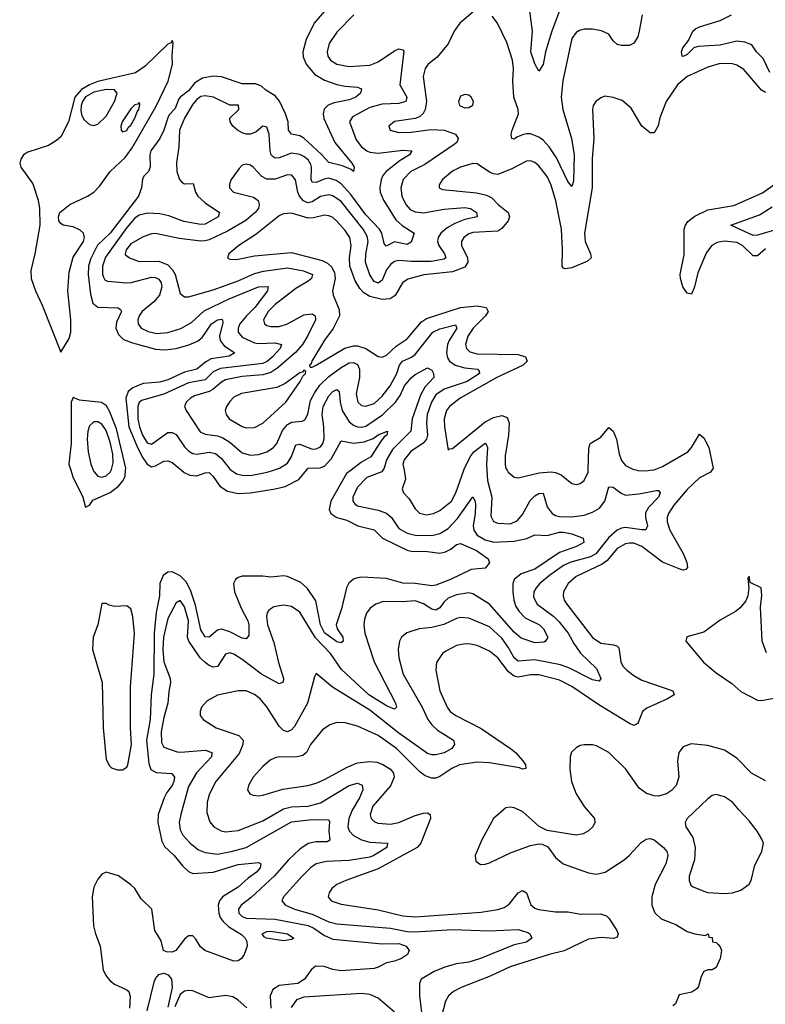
# Model space of a CAD drawing. Header units: inches. Extents: x 1954678 to 2060271, y 904822 to 1016299.
# Tile 192 of 256: x 1972511 to 1976129, y 987408 to 992186. Entities that reach past the tile are written whole.
import ezdxf

# ---------------------------------------------------------------- set-up
doc = ezdxf.new("R2010")
doc.units = ezdxf.units.IN
doc.header["$MEASUREMENT"] = 0
doc.layers.add('B9978', color=7, linetype='Continuous')
doc.layers.add('B9979', color=7, linetype='Continuous')

msp = doc.modelspace()

# ---------------------------------------------------------------- linework, layer by layer
at = {"layer": 'B9978', "color": 5}
for points, elevation in [([(1972758.6, 990000), (1972768.2, 989968.2), (1972816.8, 989870), (1972830, 989820.7), (1972850, 989830.5), (1972865.6, 989854.4), (1972950, 989892.4), (1972990, 989922.5), (1973011.8, 989948.2), (1973022.2, 989970), (1973024.2, 990000)], 420), ([(1974118.7, 990000), (1974096.5, 989983.5), (1974020.1, 989850), (1974013, 989810), (1974021.1, 989790), (1974050, 989771.1), (1974097.3, 989757.3), (1974150.6, 989730.6), (1974230, 989710.6), (1974270.4, 989670.4), (1974390, 989612.1), (1974410, 989607.7), (1974490, 989606.3), (1974550, 989597.4), (1974576.2, 989603.8), (1974602.3, 989617.7), (1974630, 989640.4), (1974650, 989645.1), (1974726.7, 989610), (1974783.8, 989570), (1974790.4, 989550), (1974770, 989524.5), (1974701.2, 989518.8), (1974601.3, 989470), (1974530, 989442.2), (1974510, 989439.6), (1974430.3, 989450.3), (1974370, 989452.7), (1974290, 989474.4), (1974170, 989480.5), (1974150, 989478.7), (1974130, 989470.7), (1974107.8, 989452.2), (1974096.1, 989430), (1974071.8, 989328.2), (1974045.5, 989250), (1974051.8, 989230), (1974078.2, 989190), (1974080.3, 989170), (1974070, 989162.7), (1974050, 989167.3), (1973990, 989211.8), (1973970.3, 989250), (1973947.1, 989367.1), (1973906.9, 989426.9), (1973875.6, 989455.6), (1973810, 989484.9), (1973790, 989487.8), (1973730, 989481.5), (1973690, 989485.9), (1973590, 989486), (1973570, 989480.3), (1973558.2, 989470), (1973548.9, 989450), (1973552.5, 989410), (1973585.3, 989330), (1973617.2, 989270), (1973622.5, 989250), (1973622.7, 989197.3), (1973610, 989181.5), (1973590, 989184.8), (1973530, 989216.4), (1973490, 989228.4), (1973470, 989223.2), (1973430, 989190.6), (1973410, 989191.3), (1973390, 989225.8), (1973364.5, 989344.5), (1973338.8, 989418.8), (1973318.1, 989458.1), (1973290, 989487.9), (1973250, 989506.4), (1973230, 989505), (1973207.3, 989490), (1973190.8, 989450), (1973189.7, 989390), (1973173, 989310), (1973162.4, 989210), (1973161.5, 989010), (1973148.5, 988910), (1973144, 988790), (1973126.7, 988690), (1973136.5, 988576.5), (1973147.2, 988547.2), (1973173.2, 988533.2), (1973248.2, 988528.2), (1973262.4, 988510), (1973259.4, 988490), (1973250, 988470.8), (1973223.9, 988436.1), (1973211, 988410), (1973181.9, 988330), (1973180.4, 988290), (1973199.7, 988199.7), (1973213.6, 988173.6), (1973259.8, 988130), (1973300.1, 988080.1), (1973330, 988052.9), (1973350, 988043.9), (1973450, 988049.1), (1973570, 988086.7), (1973670, 988096.5), (1973680.5, 988090), (1973677.2, 988070), (1973659.7, 988050), (1973618.9, 988021.1), (1973570, 987976.6), (1973495.5, 987930), (1973479.5, 987910), (1973473.1, 987890), (1973476.8, 987850), (1973484, 987830), (1973498.3, 987810), (1973525.1, 987785.1), (1973586.6, 987746.6), (1973604.2, 987730), (1973613.5, 987713.5), (1973614.8, 987690), (1973600.4, 987650), (1973587.5, 987630), (1973570, 987618.7), (1973550, 987617.5), (1973409.1, 987669.1), (1973387.3, 987687.3), (1973364.9, 987724.9), (1973350, 987740.7), (1973330, 987740.5), (1973310, 987724.7), (1973267.8, 987670), (1973250, 987661.6), (1973222.6, 987662.6), (1973209, 987670), (1973196.5, 987716.5), (1973167, 987767), (1973151.4, 987870), (1973100.6, 987920.6), (1973069, 987970), (1973050, 987988.2), (1972990, 988031.6), (1972930, 988049), (1972910, 988039.5), (1972890, 988016.3), (1972870, 987977.7), (1972862.4, 987930), (1972869.2, 987790), (1972878.7, 987750), (1972901.7, 987690), (1972915.6, 987575.6), (1972928.8, 987548.8), (1972950, 987522.4), (1972970, 987506), (1973030, 987479.1), (1973039.8, 987470), (1973047, 987447), (1973044.2, 987390)], 420), ([(1972867.3, 990000), (1972870, 989993.5), (1972890, 989971.2), (1972910, 989966.2), (1972930, 989973.4), (1972949.2, 989990), (1972954.5, 990000)], 440), ([(1974272.9, 990000), (1974268.1, 989991.9), (1974195.5, 989964.5), (1974150, 989917.3), (1974126.6, 989870), (1974127, 989850), (1974136.7, 989836.7), (1974150, 989827.8), (1974250, 989806.9), (1974290, 989791.3), (1974314.4, 989770), (1974350, 989717.5), (1974390, 989695), (1974430, 989685.1), (1974510, 989683.7), (1974550, 989692.5), (1974590, 989717.9), (1974634.8, 989765.2), (1974710, 989870.2), (1974720.6, 989850), (1974722.6, 989830), (1974721.5, 989790), (1974711.5, 989730), (1974713.9, 989710), (1974730, 989684.9), (1974770, 989661.6), (1974811.6, 989651.6), (1974910, 989655.9), (1974972, 989668), (1975010, 989687.1), (1975070, 989684), (1975130, 989699), (1975150, 989699.9), (1975190, 989691.8), (1975244, 989670), (1975248.4, 989650), (1975213.1, 989630), (1975130, 989600.4), (1975010, 989520.5), (1974943.4, 989496.6), (1974910, 989469.8), (1974903.1, 989450), (1974902.9, 989410), (1974907.9, 989370), (1974918.7, 989338.7), (1974933.8, 989313.8), (1974964, 989284), (1975033.2, 989250), (1975051.9, 989230), (1975074, 989190), (1975061.6, 989170), (1975053.7, 989166.3), (1975010, 989163), (1974944.5, 989184.5), (1974910, 989214.5), (1974790, 989350.5), (1974710, 989399.6), (1974690, 989405.6), (1974630, 989394.8), (1974590, 989379.9), (1974570, 989362.1), (1974550, 989331.9), (1974530, 989321.1), (1974510, 989325.6), (1974470, 989352.5), (1974430, 989365.6), (1974370, 989361.3), (1974276.5, 989363.5), (1974238.4, 989350), (1974211.7, 989330), (1974193.7, 989306.3), (1974183.1, 989276.9), (1974180.1, 989250), (1974185.6, 989210), (1974230.1, 989070), (1974333.4, 988870), (1974338.3, 988850), (1974330, 988841.1), (1974290, 988856.8), (1974204.2, 988910), (1974072.9, 989032.9), (1974018.2, 989110), (1973946.3, 989186.3), (1973870.7, 989310.7), (1973830, 989338.5), (1973790, 989344.6), (1973743.5, 989336.5), (1973719.1, 989320.9), (1973711.1, 989308.9), (1973708.1, 989291.9), (1973712.9, 989250), (1973743.9, 989163.9), (1973766.4, 989066.4), (1973790.8, 988990), (1973789, 988971), (1973770, 988962.8), (1973684.1, 989010), (1973590, 989082.2), (1973550, 989107.3), (1973530, 989114.2), (1973510, 989107.3), (1973470, 989048.2), (1973450, 989043.9), (1973430, 989051.8), (1973410, 989066.8), (1973386.5, 989090), (1973332, 989170), (1973325.7, 989190), (1973330.5, 989270), (1973310, 989336.8), (1973290, 989368.6), (1973270, 989357.3), (1973230, 989280.4), (1973208.1, 989190), (1973205.3, 989130), (1973210, 989070.3), (1973240.2, 988990), (1973243.2, 988970), (1973234, 988926), (1973229.5, 988870), (1973210, 988799.5), (1973197.5, 988730), (1973199.4, 988679.4), (1973210, 988655.6), (1973274.4, 988634.4), (1973292.2, 988632.2), (1973410, 988641.6), (1973442.8, 988630), (1973440.6, 988610), (1973368, 988532), (1973330, 988465.7), (1973291.9, 988330), (1973284.7, 988290), (1973290, 988255.5), (1973302.3, 988230), (1973337.8, 988190), (1973378, 988158), (1973410, 988145.8), (1973470, 988137.5), (1973537.4, 988150), (1973608.9, 988170), (1973830, 988293.8), (1973930, 988304.6), (1974010, 988303), (1974013.8, 988293.8), (1974011, 988250), (1974015.7, 988204.3), (1974003, 988197), (1973950, 988196.4), (1973910.6, 988189.4), (1973870, 988161.1), (1973814.4, 988110), (1973747.8, 988032.2), (1973633.1, 987926.9), (1973585.4, 987890), (1973572.6, 987870), (1973574.6, 987850), (1973590, 987835.1), (1973610, 987826.3), (1973750, 987821.6), (1973910, 987790.3), (1973938, 987778), (1973990, 987742.7), (1974030, 987725.3), (1974270, 987701.6), (1974350, 987704.1), (1974386.5, 987690), (1974400.8, 987670), (1974392, 987650), (1974363.6, 987630), (1974330, 987617.4), (1974290, 987609.9), (1974250, 987588.4), (1974230, 987583), (1974071.3, 987571.3), (1974030, 987577.6), (1973988, 987592), (1973946.4, 987593.6), (1973924.8, 987575.2), (1973893.4, 987530), (1973860.5, 987510), (1973770, 987499.3), (1973739.2, 987480.8), (1973725.8, 987450), (1973729.6, 987390)], 440), ([(1973296.1, 990000), (1973309.4, 989989.4), (1973335.5, 989975.5), (1973370, 989972.4), (1973410, 989987.5), (1973430, 989988.6), (1973449.2, 989969.2), (1973482.4, 989922.4), (1973518.6, 989898.6), (1973570, 989886.8), (1973630, 989890.1), (1973750.8, 989909.2), (1973798.3, 989921.7), (1973865.5, 989954.5), (1973901.9, 990000)], 420), ([(1974777.9, 990000), (1974781, 989950), (1974801.5, 989870), (1974796.4, 989776.4), (1974810, 989751.2), (1974830, 989742.5), (1974890, 989739.2), (1974924.8, 989755.2), (1974950, 989785.2), (1974987.4, 989852.6), (1975010, 989875.4), (1975030, 989887.8), (1975050, 989888.8), (1975070, 989822.3), (1975093.8, 989790), (1975110, 989780.5), (1975130, 989776), (1975190, 989774.2), (1975250, 989781.5), (1975290, 989796.4), (1975323.5, 989816.5), (1975349.3, 989850), (1975370, 989918.7), (1975390, 989918.4), (1975429.2, 989889.2), (1975450, 989879.8), (1975514.9, 989885.1), (1975601.2, 989901.2), (1975610, 989901.5), (1975618, 989890), (1975610.7, 989870), (1975561, 989819), (1975547.3, 989792.7), (1975547.5, 989770), (1975556.6, 989730), (1975548.4, 989711.6), (1975529.5, 989710.5), (1975450, 989721.9), (1975430, 989719.1), (1975410, 989709.5), (1975370, 989673.5), (1975306.1, 989593.9), (1975279.8, 989580.2), (1975185.5, 989554.5), (1975150, 989538.1), (1975081.4, 989490), (1975035.1, 989450), (1975016.3, 989430), (1975006.1, 989410), (1975003.9, 989383.9), (1975020.8, 989350), (1975101.9, 989290), (1975126.4, 989266.4), (1975172, 989210), (1975198.8, 989158.8), (1975232.3, 989112.3), (1975310, 989037.4), (1975330.2, 988990), (1975322.8, 988977.2), (1975290, 988983.7), (1975179, 989039), (1975135, 989055), (1975010, 989080.8), (1974930, 989073.2), (1974910, 989089.4), (1974881.6, 989141.6), (1974850, 989185.2), (1974790, 989240.2), (1974690, 989282.6), (1974650, 989284.7), (1974630, 989281.3), (1974568.7, 989251.3), (1974510, 989236.7), (1974448.8, 989231.2), (1974388.7, 989211.3), (1974362.8, 989190), (1974354.2, 989170), (1974347.5, 989130), (1974350.2, 989089.8), (1974370.8, 989010), (1974463.4, 988850), (1974491.8, 988790), (1974510, 988765), (1974538.3, 988738.3), (1974615.3, 988690), (1974620.3, 988670), (1974607.4, 988650), (1974570, 988629.3), (1974530, 988619.1), (1974510, 988619.4), (1974490, 988626.3), (1974350, 988723.6), (1974210, 988835.7), (1974028, 988948), (1973950, 989014), (1973941.7, 988998.3), (1973907.5, 988870), (1973843.3, 988756.7), (1973830, 988739.8), (1973810, 988730.6), (1973790, 988736.5), (1973770, 988758), (1973710, 988852.1), (1973676.8, 988890), (1973650, 988911.7), (1973610, 988929.8), (1973570, 988929.8), (1973471, 988909), (1973419.7, 988880.3), (1973392.2, 988850), (1973385.7, 988830), (1973386.7, 988810), (1973400.5, 988790), (1973464.4, 988750), (1973573.2, 988713.2), (1973595.6, 988690), (1973594.1, 988670), (1973575.1, 988624.9), (1973462.3, 988490), (1973432.3, 988430), (1973421.1, 988390), (1973418.6, 988338.6), (1973433.8, 988293.8), (1973452.9, 988270), (1973488.5, 988250), (1973510, 988244.8), (1973570, 988251.4), (1973690, 988298.2), (1973790, 988357.6), (1973830, 988366.4), (1973910, 988370.5), (1973970, 988386.5), (1974110, 988470.5), (1974150, 988481.4), (1974172.2, 988472.2), (1974175.2, 988450), (1974160.1, 988410), (1974123.5, 988350), (1974107.1, 988310), (1974102.8, 988270), (1974109, 988250), (1974130, 988226.9), (1974170, 988207), (1974210, 988195.9), (1974294.9, 988190), (1974292.3, 988170), (1974228.3, 988130), (1974210, 988123.1), (1974110, 988106.1), (1973999.3, 988100.7), (1973950, 988089.9), (1973922, 988070), (1973880.6, 988030), (1973790.2, 987930), (1973783.2, 987910), (1973800.3, 987890), (1973843.6, 987870), (1973930, 987845.9), (1974010, 987808.1), (1974050, 987798.9), (1974310, 987778.6), (1974390, 987762.6), (1974430, 987759.7), (1974611, 987771), (1974790, 987765), (1974930, 987771.7), (1974976.8, 987756.8), (1974986.7, 987750), (1974996.3, 987730), (1974970.5, 987710), (1974910, 987697.7), (1974746.5, 987630), (1974690, 987613.3), (1974630, 987604.8), (1974578.7, 987590), (1974524.9, 987570), (1974458, 987530), (1974450.4, 987509.6), (1974451, 987449), (1974464.5, 987330)], 460), ([(1973537, 990000), (1973562.6, 989982.6), (1973590, 989975.5), (1973630, 989974.9), (1973711.3, 989990), (1973741.9, 990000)], 440), ([(1975869.1, 990000), (1975863.1, 989990), (1975810, 989963.8), (1975750, 989905.9), (1975684.6, 989830), (1975658.9, 989790), (1975653, 989770), (1975652.8, 989750), (1975665.7, 989710), (1975730, 989596.3), (1975747.4, 989552.6), (1975751.3, 989528.7), (1975742.2, 989517.8), (1975730, 989515.2), (1975710, 989521.1), (1975630, 989554.6), (1975530, 989629.5), (1975490, 989646.5), (1975470, 989646.9), (1975450, 989642.5), (1975410, 989619.6), (1975358.8, 989561.2), (1975336.3, 989543.7), (1975210, 989484.7), (1975172.5, 989450), (1975149.4, 989410), (1975147.8, 989390), (1975152.5, 989370), (1975165.1, 989350), (1975290, 989188.7), (1975330, 989161.5), (1975392.7, 989152.7), (1975407.9, 989147.9), (1975417.5, 989137.5), (1975426.9, 989070), (1975438, 989050), (1975456.6, 989030), (1975490, 989004.2), (1975530, 988982), (1975680.3, 988930), (1975687, 988910), (1975654.6, 988890), (1975553.7, 988846.3), (1975533, 988830), (1975509.4, 988770.6), (1975490, 988761.2), (1975470, 988770.6), (1975321.5, 988861.5), (1975190, 988949.9), (1975130, 988980.9), (1975030, 989007.5), (1974990, 989007.9), (1974930, 988996.7), (1974910, 989001.3), (1974882.3, 989022.3), (1974830, 989089.2), (1974790, 989122.8), (1974730, 989149.2), (1974690, 989157), (1974663.9, 989156.1), (1974630, 989149), (1974577.9, 989122.1), (1974561.7, 989110), (1974533.3, 989066.7), (1974530.2, 989030), (1974549.4, 988930), (1974584.8, 988850), (1974599.7, 988830), (1974627.1, 988810), (1974750, 988747.3), (1974892.3, 988650), (1974916.8, 988630), (1974951.7, 988590), (1974964.7, 988570), (1974967.3, 988552.7), (1974950.8, 988549.2), (1974936.1, 988556.1), (1974790, 988580.1), (1974730, 988582.8), (1974644.4, 988570), (1974607.4, 988552.6), (1974550, 988513.6), (1974530, 988506), (1974510, 988506), (1974477.9, 988517.9), (1974454.5, 988534.5), (1974339, 988650), (1974250, 988712.1), (1974150, 988758.8), (1974090, 988775), (1974050, 988776.2), (1974015.2, 988764.8), (1973980, 988740), (1973921.5, 988670), (1973902.2, 988630), (1973884.7, 988615.3), (1973850, 988607.1), (1973770, 988608.8), (1973750, 988605.3), (1973726.5, 988593.5), (1973690, 988563.1), (1973642.8, 988510), (1973621.1, 988470), (1973616.4, 988450), (1973627.7, 988430), (1973642.8, 988422.8), (1973670, 988419.6), (1973690, 988422.6), (1973788, 988452), (1973909.2, 988470), (1973950, 988482.3), (1973990, 988499.1), (1974100, 988560), (1974150, 988580.1), (1974210, 988587.5), (1974242.9, 988582.9), (1974272.9, 988572.9), (1974310.1, 988550.1), (1974324.3, 988530), (1974327.2, 988510), (1974310, 988468.8), (1974223.6, 988370), (1974210.9, 988330), (1974215.9, 988310), (1974230, 988295.9), (1974248.1, 988288.1), (1974310, 988282.2), (1974350, 988290.6), (1974430, 988324.8), (1974470, 988336.6), (1974490, 988337.1), (1974502.3, 988330), (1974503.5, 988310), (1974457.1, 988190), (1974440.1, 988170), (1974250, 988065.7), (1974093.7, 988010), (1974050.3, 987990), (1974026, 987970), (1974011.7, 987950), (1974007.8, 987930), (1974022, 987910), (1974070, 987894.8), (1974250, 987866.5), (1974370, 987837.7), (1974430, 987833.6), (1974750, 987856), (1974831.4, 987868.6), (1974861.3, 987878.7), (1974885.7, 987894.3), (1974930, 987948.7), (1974950, 987960.9), (1974970, 987948.7), (1974990.9, 987890.9), (1975010, 987875.4), (1975028.2, 987868.2), (1975110, 987857.1), (1975170, 987857.1), (1975233.8, 987846.2), (1975327, 987847), (1975357.4, 987837.4), (1975370, 987827), (1975406.4, 987770), (1975415, 987750), (1975410, 987734.5), (1975391.4, 987728.6), (1975332.9, 987732.9), (1975270, 987724.1), (1975152.8, 987667.2), (1975080.3, 987650), (1974890, 987589.9), (1974794.2, 987545.8), (1974653, 987490), (1974615.2, 987470), (1974591.1, 987450), (1974576.7, 987423.3), (1974557.8, 987350)], 480), ([(1974375.5, 990000), (1974383.1, 989956.9), (1974366, 989910), (1974373.1, 989890), (1974400.5, 989860.5), (1974430, 989812.9), (1974450, 989792.2), (1974483.5, 989783.5), (1974518.7, 989790), (1974550, 989805.1), (1974605.4, 989850), (1974627.5, 989890), (1974665.6, 990000)], 460), ([(1974875.2, 990000), (1974881.3, 989990), (1974910, 989966.9), (1974930, 989962.6), (1975031.8, 989988.2), (1975090, 989992.3), (1975110, 989989.6), (1975137.8, 989977.8), (1975190, 989935.2), (1975210, 989931.4), (1975230, 989934.9), (1975250, 989950.3), (1975268.3, 989990), (1975268.7, 990000)], 480), ([(1975506, 990000), (1975510, 989999), (1975550, 989997.6), (1975569.3, 990000)], 480), ([(1976133.7, 989113.7), (1976114.1, 989170), (1976104.9, 989335.1), (1976111.8, 989391.8), (1976109.2, 989429.2), (1976055.3, 989455.3), (1976050, 989486), (1976043.6, 989476.4), (1976048.7, 989428.7), (1976043.6, 989390), (1976034.1, 989365.9), (1976007.1, 989332.9), (1975984.7, 989315.3), (1975910, 989272.7), (1975830, 989214.5), (1975748.1, 989191.9), (1975743, 989170), (1975829.1, 989069.1), (1975890, 989017.3), (1975965.6, 988965.6), (1976010, 988927.1), (1976090, 988884.8), (1976110, 988882.6), (1976170, 988894)], 520), ([(1976130, 988493.5), (1976061, 988530), (1975990, 988603.4), (1975930, 988641.1), (1975850, 988664.4), (1975768.2, 988671.8), (1975730, 988657.2), (1975708.6, 988630), (1975702.4, 988590), (1975709.5, 988510), (1975695.7, 988470), (1975673.6, 988446.4), (1975649.7, 988430.3), (1975610, 988418.8), (1975590, 988419.9), (1975551.9, 988431.9), (1975516.8, 988456.8), (1975451.1, 988550), (1975370, 988629.8), (1975310, 988662.2), (1975290, 988667.4), (1975250, 988667.9), (1975230, 988664.2), (1975210, 988653.5), (1975188.6, 988631.4), (1975181.2, 988610), (1975180.7, 988550), (1975188.6, 988490), (1975210, 988430.2), (1975250, 988368.3), (1975300.2, 988310), (1975301.2, 988290), (1975291.1, 988270), (1975270.5, 988249.5), (1975244.7, 988235.3), (1975210, 988229.9), (1975070, 988252.5), (1975032, 988272), (1974950, 988344.1), (1974910, 988362), (1974890, 988365.7), (1974870, 988361.3), (1974810.4, 988310), (1974753, 988207), (1974720.3, 988130), (1974723.8, 988103.8), (1974747, 988087), (1974770, 988088), (1974790, 988094.9), (1974895.4, 988144.6), (1974990, 988178.8), (1975030, 988187.6), (1975046.3, 988186.3), (1975072.9, 988172.9), (1975110, 988120.8), (1975148.5, 988090), (1975270, 988046), (1975310, 988040.2), (1975351, 988050), (1975444.1, 988110), (1975470, 988131.6), (1975525.9, 988194.1), (1975549.7, 988210), (1975570, 988213.1), (1975590, 988206.2), (1975634.5, 988170), (1975651, 988150), (1975656.3, 988130), (1975645.5, 988090), (1975594, 987990), (1975578.1, 987930), (1975577.2, 987890), (1975592.2, 987852.2), (1975623, 987823), (1975695, 987795), (1975750, 987761.1), (1975786.8, 987750), (1975837, 987743), (1975852, 987750), (1975854, 987734), (1975870, 987732), (1975871.6, 987711.6), (1975890, 987707.7), (1975899.5, 987699.5), (1975910, 987687.7), (1975916.2, 987670), (1975910.1, 987630), (1975890, 987587.6), (1975870, 987575.1), (1975850, 987575.8), (1975830, 987568.2), (1975816.9, 987543.1), (1975804.7, 987495.3), (1975797, 987483), (1975771.8, 987468.2), (1975710, 987455.1), (1975692, 987410), (1975679.3, 987400.7)], 520), ([(1973130, 987377), (1973163.8, 987516.2), (1973170, 987534), (1973186.1, 987553.9), (1973210, 987559.9), (1973230.9, 987550.9), (1973247.9, 987530), (1973250.7, 987490.7), (1973230, 987394.8)], 420), ([(1973612.2, 987392.2), (1973570, 987429.3), (1973544.7, 987444.7), (1973510, 987452), (1973430, 987440.7), (1973350, 987473.2), (1973330, 987476.1), (1973310, 987471.5), (1973290, 987456.4), (1973263.7, 987396.3)], 440), ([(1974330, 987369.9), (1974250, 987437.6), (1974210, 987456.5), (1974170, 987461.1), (1973914.8, 987445.2), (1973890, 987442.4), (1973854.4, 987430), (1973827.7, 987392.3)], 460)]:
    msp.add_lwpolyline(points, dxfattribs=dict(at, elevation=elevation))
for points, elevation in [([(1972930, 989354), (1972910, 989353.2), (1972889.7, 989250), (1972866.6, 989190), (1972863.3, 989130), (1972911.5, 988970), (1972916.5, 988750), (1972930, 988596), (1972945.8, 988565.8), (1972956.5, 988556.5), (1972985.5, 988545.5), (1973010, 988546.3), (1973030, 988558.7), (1973035.2, 988570), (1973052.5, 988670), (1973047.6, 988750), (1973048.8, 988948.8), (1973068.1, 989208.1), (1973059.7, 989290), (1973050, 989327.1), (1973030, 989341.8), (1972970, 989339.1), (1972944.7, 989344.8)], 420), ([(1975890, 988426), (1975870, 988421.6), (1975850, 988405.1), (1975748.7, 988310), (1975738.9, 988290), (1975742.6, 988270), (1975777.4, 988217.4), (1975787.8, 988167.8), (1975784.8, 988110), (1975759.6, 988030), (1975759.5, 988010), (1975767.4, 987987.4), (1975778, 987978), (1975830, 987957.4), (1975850, 987951.8), (1975930, 987946), (1975970, 987948.7), (1976010, 987963), (1976050, 987991), (1976059.5, 988010), (1976077, 988083), (1976111.1, 988150), (1976119.1, 988190), (1976112.4, 988210), (1976088.9, 988248.9), (1976050, 988299.5), (1976000.9, 988350), (1975970, 988389.3), (1975930, 988415.1)], 540), ([(1973790, 987716.8), (1973708.9, 987728.9), (1973696.6, 987736.6), (1973687.4, 987750), (1973710, 987762), (1973730, 987764.1), (1973790, 987754.1), (1973810.3, 987750), (1973841.3, 987730), (1973830, 987722.7)], 420)]:
    msp.add_lwpolyline(points, close=True, dxfattribs=dict(at, elevation=elevation))
at = {"layer": 'B9979', "color": 5}
for points, elevation in [([(1974008.7, 992250), (1973939.5, 992170), (1973901.3, 992090), (1973885.3, 992030), (1973886.4, 992006.4), (1973900.4, 991970), (1973941.5, 991921.5), (1973990, 991892.3), (1974050, 991871.9), (1974090, 991863.4), (1974150, 991858.5), (1974168.5, 991850), (1974164.2, 991830), (1974141.2, 991810), (1974110, 991797.7), (1974036.9, 991783.1), (1974007.9, 991772.1), (1973988.4, 991751.6), (1973983.1, 991730), (1973987.1, 991707.1), (1974039.8, 991590), (1974121.8, 991490), (1974134, 991470), (1974130.7, 991450), (1974119.6, 991459.6), (1974077.8, 991477.8), (1974010, 991494), (1973973.7, 991533.7), (1973890, 991611.2), (1973870, 991622.8), (1973829.8, 991630), (1973815.8, 991650), (1973812.7, 991690), (1973801, 991730), (1973771.4, 991791.4), (1973750, 991816.6), (1973704.3, 991844.3), (1973684.3, 991864.3), (1973654.6, 991874.6), (1973590, 991875.4), (1973490, 991909.6), (1973448.2, 991911.8), (1973397.4, 991902.6), (1973360.1, 991879.9), (1973330, 991840.5), (1973289.1, 991810.9), (1973281.2, 991798.8), (1973264.9, 991755.1), (1973236, 991724), (1973229.5, 991710.5), (1973210, 991649.7), (1973190.7, 991610), (1973147.3, 991550), (1973142.9, 991530), (1973144, 991470), (1973135.3, 991450), (1973113.6, 991426.4), (1973107.1, 991412.9), (1973102.2, 991370), (1973086.8, 991330), (1972950, 991149.9), (1972888.3, 991091.7), (1972855, 991025), (1972844.6, 990990), (1972842.2, 990950), (1972853.9, 990853.9), (1972865, 990810), (1972890, 990791.9), (1972988.7, 990788.7), (1972999.8, 990779.8), (1973004, 990770), (1972981, 990719), (1972977.6, 990690), (1972990, 990658.4), (1973015, 990635), (1973057.9, 990617.9), (1973170, 990587.8), (1973215, 990585), (1973270, 990590.9), (1973331.6, 990608.4), (1973373.8, 990626.2), (1973396.2, 990643.8), (1973440.7, 990710), (1973470, 990729.4), (1973490, 990733.7), (1973495.5, 990730), (1973496.3, 990716.3), (1973480.8, 990650), (1973482.9, 990630), (1973503.4, 990603.4), (1973555.3, 990570), (1973527.2, 990552.8), (1973439.9, 990540.1), (1973413.2, 990526.8), (1973370.3, 990489.7), (1973310, 990476.1), (1973230, 990438.1), (1973190, 990427.4), (1973110, 990420.4), (1973060.3, 990399.7), (1973037.8, 990382.2), (1973026.3, 990350), (1973040.3, 990210), (1973078.3, 990118.3), (1973105.3, 990065.3), (1973130, 990028.8), (1973150, 990016.8), (1973170, 990020.7), (1973210, 990044.2), (1973230, 990046.3), (1973250, 990037.1), (1973296.1, 990000)], 420), ([(1975130.1, 992230), (1975092.5, 992130), (1975062.7, 992030), (1975050, 991969.3), (1975030, 991936), (1975010, 991972), (1974991.5, 992030), (1974998.3, 992130), (1974977.4, 992290)], 440), ([(1974131.2, 992210), (1974050, 992125.3), (1974012.3, 992070), (1974002.6, 992030), (1974005.7, 992010), (1974018.2, 991990), (1974050.1, 991970.1), (1974110, 991958.8), (1974210, 991965.4), (1974250, 991981.6), (1974330, 992035.6), (1974350, 992044.4), (1974370, 992040.4), (1974374.2, 992034.2), (1974354.8, 991870), (1974388.8, 991810), (1974384.9, 991790), (1974350, 991779.7), (1974270, 991776), (1974210, 991759.5), (1974124.8, 991715.2), (1974111.7, 991690), (1974143.4, 991603.4), (1974170, 991569.5), (1974194.4, 991550), (1974210, 991543.7), (1974250, 991539.3), (1974370, 991553), (1974412.9, 991550), (1974402.3, 991530), (1974357.5, 991502.5), (1974289.6, 991450), (1974273.2, 991430), (1974263.9, 991410), (1974258.3, 991370), (1974260.3, 991350), (1974275.5, 991310), (1974335.6, 991215.6), (1974366.8, 991186.8), (1974424.4, 991150), (1974410, 991106.3), (1974390, 991096.2), (1974330, 991107.6), (1974288.1, 991088.1), (1974279.8, 991099.8), (1974268.2, 991150), (1974255.8, 991170), (1974190, 991238.6), (1974118.2, 991338.2), (1974070.2, 991390.2), (1974045.9, 991405.9), (1974010, 991416.5), (1973987.4, 991412.6), (1973950, 991396.2), (1973930, 991397.8), (1973925.2, 991410), (1973926.7, 991470), (1973923.3, 991483.3), (1973910, 991505.6), (1973890, 991522.4), (1973870, 991532.8), (1973830, 991537.8), (1973770, 991516.3), (1973750, 991514.6), (1973740.7, 991520.7), (1973731.1, 991531.1), (1973726.7, 991550), (1973721.4, 991630), (1973710, 991665.1), (1973690, 991669.7), (1973657.3, 991642.7), (1973630, 991631.2), (1973610, 991631.1), (1973590, 991637.1), (1973568.3, 991650), (1973544.1, 991670), (1973531.7, 991690), (1973531, 991709), (1973574.7, 991750), (1973571.6, 991771.6), (1973530, 991771.2), (1973450.9, 991810.9), (1973410, 991816.6), (1973390, 991813), (1973370, 991798.9), (1973350, 991776), (1973310, 991707.9), (1973286.4, 991650), (1973282.7, 991570), (1973271.4, 991491.4), (1973273.2, 991450), (1973285.8, 991410), (1973298, 991398), (1973310, 991390.2), (1973351.9, 991391.9), (1973364, 991350), (1973375.1, 991330), (1973410, 991297), (1973480.3, 991250), (1973474, 991230), (1973410, 991194.8), (1973390, 991193), (1973306.5, 991206.5), (1973234.5, 991234.5), (1973190, 991244.9), (1973133, 991247), (1973090, 991237.1), (1973070, 991222.7), (1973030, 991177.6), (1972926.3, 991033.7), (1972911.9, 990990), (1972911.9, 990951.9), (1972916.7, 990936.7), (1972924.6, 990924.6), (1972937.2, 990917.2), (1973030, 990909.5), (1973051.3, 990911.3), (1973150, 990937), (1973170, 990935.9), (1973186.5, 990926.5), (1973196.6, 990910), (1973200.1, 990890), (1973188.8, 990850), (1973162.1, 990817.9), (1973104.8, 990770), (1973090.1, 990750), (1973083.6, 990730), (1973085.3, 990710), (1973100.6, 990690), (1973133.4, 990673.4), (1973176.6, 990663.4), (1973230, 990667.7), (1973291.8, 990688.2), (1973343.8, 990716.2), (1973406.5, 990773.5), (1973527.5, 990832.5), (1973670, 990890.1), (1973712.2, 990892.2), (1973716, 990890), (1973713.9, 990870), (1973651.6, 990790), (1973611.3, 990750), (1973579.4, 990710), (1973571.1, 990690), (1973570.7, 990670), (1973590, 990645.5), (1973650, 990618.4), (1973670, 990615.2), (1973750, 990618.1), (1973780.3, 990610), (1973774.6, 990590), (1973736.6, 990550), (1973712.2, 990527.8), (1973690, 990517.8), (1973485.6, 990494.4), (1973450, 990477), (1973410, 990438.1), (1973330, 990423.6), (1973210, 990369.6), (1973102.1, 990337.9), (1973090, 990328.2), (1973083.2, 990310), (1973084.5, 990250), (1973092.3, 990210), (1973106.6, 990170), (1973130, 990133.4), (1973150, 990126.9), (1973230, 990182.8), (1973250, 990183.9), (1973270, 990173.4), (1973310, 990114.4), (1973332, 990092), (1973350, 990082), (1973370, 990078.3), (1973430, 990087.2), (1973461.4, 990081.4), (1973490, 990057.2), (1973530, 990004.8), (1973537, 990000)], 440), ([(1974710, 992222.3), (1974646.7, 992170), (1974618.6, 992130), (1974590.1, 992069.9), (1974536, 992004), (1974493.4, 991970), (1974478.8, 991950), (1974468.8, 991910), (1974484.6, 991790), (1974478.7, 991750), (1974469, 991731), (1974450, 991714.1), (1974430, 991706.8), (1974330, 991692.1), (1974302.4, 991670), (1974308, 991650), (1974350, 991638.5), (1974410, 991641), (1974506.3, 991653.7), (1974569.7, 991649.7), (1974625.5, 991630), (1974637.8, 991610), (1974631, 991590), (1974618.9, 991581.1), (1974475.7, 991484.3), (1974408.7, 991450), (1974370.8, 991410), (1974359.8, 991370), (1974365, 991330), (1974384.4, 991290), (1974406, 991266), (1974430, 991253.3), (1974470, 991249), (1974570, 991266.6), (1974670, 991274.6), (1974698.6, 991270), (1974727.9, 991250), (1974730.8, 991229.2), (1974670, 991217.5), (1974622.6, 991197.4), (1974584.4, 991175.6), (1974554, 991150), (1974541.2, 991130), (1974538.2, 991110), (1974543.8, 991090), (1974572.4, 991050), (1974577.6, 991030), (1974570, 991023.6), (1974506.8, 991013.2), (1974410, 991012.2), (1974350, 991018), (1974330, 991012.6), (1974310, 990998.7), (1974290, 990972.2), (1974270, 990922.3), (1974250, 990908.5), (1974230, 990915.4), (1974210, 990949), (1974188.7, 991010), (1974190.8, 991049.2), (1974201.9, 991110), (1974196.4, 991136.4), (1974177.3, 991170), (1974070, 991304), (1974030, 991332.2), (1974010, 991336.7), (1973970, 991327.9), (1973930, 991302.6), (1973910, 991297.6), (1973901.1, 991301.1), (1973887.5, 991307.5), (1973868.8, 991330), (1973860.6, 991350), (1973849.3, 991409.3), (1973831.9, 991431.9), (1973810, 991433.7), (1973750, 991412.2), (1973710, 991411.9), (1973685.3, 991425.3), (1973643.5, 991470), (1973630, 991479.8), (1973610, 991485.7), (1973590, 991479.7), (1973575.4, 991464.6), (1973537.2, 991410), (1973528.1, 991388.1), (1973528, 991370), (1973547.4, 991350), (1973645.3, 991325.3), (1973668.1, 991308.1), (1973673.4, 991290), (1973668.8, 991270), (1973652.9, 991250), (1973607.7, 991212.3), (1973519.7, 991160.3), (1973430, 991117.8), (1973410, 991112.5), (1973390, 991111.4), (1973285, 991125), (1973170, 991148.1), (1973150, 991147.1), (1973110, 991133), (1973050, 991098.7), (1973027.6, 991070), (1973022, 991050), (1973024.8, 991044.8), (1973043, 991030), (1973090, 991012.6), (1973185.9, 991014.1), (1973230, 990997.4), (1973252.6, 990972.6), (1973265.2, 990950), (1973290, 990857.6), (1973310, 990840.7), (1973330, 990841.7), (1973450, 990876), (1973570, 990919.5), (1973650, 990953.9), (1973693.7, 990966.3), (1973810, 990982.6), (1973887.1, 990967.1), (1973930.9, 990950), (1973925.9, 990930), (1973910, 990916.9), (1973850, 990881.3), (1973750, 990804.5), (1973717.1, 990770), (1973694.4, 990730), (1973699.2, 990710), (1973710, 990702.6), (1973730, 990696.8), (1973770, 990697.4), (1973809.8, 990710), (1973890, 990754.4), (1973930, 990759.4), (1973943.9, 990750), (1973945.3, 990730), (1973907.6, 990650), (1973882.3, 990610), (1973849.4, 990570.6), (1973763.8, 990496.2), (1973730, 990474.1), (1973690, 990462.7), (1973590, 990455.3), (1973510, 990438.8), (1973490, 990427.6), (1973448.4, 990391.6), (1973430, 990381.9), (1973359, 990361), (1973338.8, 990350), (1973317.8, 990330), (1973310.2, 990310), (1973317.8, 990290), (1973385.9, 990185.9), (1973410, 990174.6), (1973470, 990166.2), (1973497, 990157), (1973530, 990135.6), (1973590, 990084.1), (1973630, 990073.6), (1973670, 990076.6), (1973710, 990088.9), (1973742.9, 990110), (1973758.5, 990130), (1973786.6, 990193.4), (1973810, 990222.6), (1973830, 990233.3), (1973881.9, 990238.1), (1973895, 990245), (1973908, 990272), (1973921.9, 990338.1), (1973942.4, 990377.6), (1973967.7, 990412.3), (1974010, 990454.2), (1974070, 990498.9), (1974110, 990521.3), (1974130, 990523.4), (1974150, 990512.6), (1974160.3, 990490), (1974159.1, 990450), (1974143.9, 990370), (1974150.7, 990330.7), (1974170, 990314), (1974190, 990310.8), (1974230, 990323.9), (1974270, 990359.5), (1974308.1, 990410), (1974340.9, 990470), (1974353.1, 990510), (1974367.6, 990530), (1974411.7, 990548.3), (1974430, 990561), (1974515.7, 990670), (1974550, 990685.9), (1974625.3, 990705.3), (1974631.6, 990690), (1974594.5, 990630), (1974586.8, 990610), (1974581.6, 990570), (1974585.8, 990545.8), (1974595.6, 990530), (1974624.1, 990510), (1974670, 990497.1), (1974731.3, 990490), (1974740, 990480), (1974741.3, 990470), (1974681.6, 990430), (1974570, 990394.1), (1974530, 990365.5), (1974508.6, 990330), (1974487.7, 990270), (1974484.6, 990230), (1974489.4, 990170.6), (1974483.8, 990150), (1974468.7, 990131.3), (1974408.6, 990091.4), (1974376.6, 990050), (1974370.1, 990030), (1974375.5, 990000)], 460), ([(1975531.5, 992210), (1975516.9, 992130), (1975510, 992103.7), (1975490, 992071.8), (1975470, 992060.5), (1975430, 992060.3), (1975410, 992066.2), (1975390, 992084.2), (1975370, 992116.4), (1975333, 992133), (1975290, 992140.7), (1975250, 992140.3), (1975226.4, 992133.6), (1975210, 992123.9), (1975190, 992095.6), (1975145.7, 991890), (1975138.4, 991810), (1975145.4, 991750), (1975188.2, 991610), (1975201.5, 991530), (1975197.8, 991402.2), (1975190, 991377.6), (1975170, 991401.7), (1975115.3, 991515.3), (1975079.4, 991570), (1975050, 991601.2), (1975030, 991615.9), (1974990, 991631.7), (1974970, 991632.6), (1974950, 991627.5), (1974923.2, 991616.8), (1974910, 991606), (1974898.4, 991610), (1974896.2, 991630), (1974900.2, 991650), (1974931, 991730), (1974929.9, 991750), (1974908, 991810), (1974904, 991890), (1974907.5, 991950), (1974901.6, 991990), (1974874.9, 992074.9), (1974829.2, 992169.2), (1974802.9, 992202.9)], 460), ([(1976151.1, 991930), (1976118.4, 991998.4), (1976086.3, 992030), (1976063.6, 992063.6), (1976030, 992078), (1975990, 992082.4), (1975910, 992062.9), (1975803.4, 992056.6), (1975782, 992050), (1975750, 992018), (1975730, 992007.7), (1975724.5, 992010), (1975721.5, 992030), (1975729.1, 992050), (1975755.3, 992084.7), (1975776.2, 992130), (1975790, 992141.9), (1975810, 992152.2), (1975910, 992182.7), (1975964, 992210)], 460), ([(1976130, 991833.6), (1976110, 991843.9), (1976024.5, 991944.5), (1975990, 991966.2), (1975970, 991972.5), (1975910, 991973.3), (1975850, 991956.3), (1975749.1, 991910.9), (1975702.5, 991870), (1975646.9, 991790), (1975616.4, 991710), (1975608.3, 991671.7), (1975590, 991638), (1975570, 991637), (1975530, 991669.7), (1975477.4, 991757.4), (1975433.5, 991793.5), (1975390, 991808.4), (1975350, 991814.7), (1975330, 991807.8), (1975306.4, 991790), (1975293.1, 991770), (1975290.2, 991750), (1975296.6, 991610), (1975288.8, 991511.2), (1975288.9, 991370), (1975250.5, 991150), (1975253.7, 991110), (1975280.2, 991050), (1975284.2, 991030), (1975265.5, 991014.5), (1975190, 990981.6), (1975157.6, 990977.6), (1975150, 990979.8), (1975143.2, 990990), (1975145, 991070), (1975139.5, 991170), (1975112.8, 991307.2), (1975090, 991384), (1975070, 991424.8), (1975030, 991477.2), (1975010, 991493.8), (1974990, 991501.4), (1974970, 991499.8), (1974898, 991462), (1974830, 991435.3), (1974810, 991437.8), (1974790, 991446.8), (1974730, 991487.6), (1974708.6, 991488.6), (1974650, 991471.3), (1974610, 991451.4), (1974561.5, 991410), (1974545.3, 991385.3), (1974546, 991370), (1974562.8, 991362.8), (1974726.4, 991346.4), (1974775.4, 991335.4), (1974801.7, 991321.7), (1974832.3, 991290), (1974881.4, 991250), (1974886.8, 991230), (1974880.1, 991210), (1974850, 991172.4), (1974830, 991159.9), (1974710, 991153.5), (1974690, 991146.6), (1974665.6, 991130), (1974654, 991110), (1974654.6, 991090), (1974682.9, 991030), (1974684.6, 991010), (1974670, 990985.5), (1974610, 990962.9), (1974472.3, 990947.7), (1974393.3, 990926.7), (1974367.8, 990910), (1974331.8, 990848.2), (1974308.9, 990831.1), (1974270, 990828.7), (1974210, 990843.1), (1974180.6, 990860.6), (1974161.1, 990881.1), (1974138.4, 990918.4), (1974112.5, 990990), (1974110.4, 991030), (1974118.9, 991090), (1974113.1, 991130), (1974090, 991163.9), (1974050, 991209.1), (1974030, 991226.8), (1974010, 991235.2), (1973990, 991237.2), (1973935.8, 991224.2), (1973910, 991223.5), (1973830, 991247.6), (1973790, 991244.6), (1973770, 991235), (1973656.4, 991143.6), (1973574.3, 991090), (1973526, 991050), (1973518.8, 991030), (1973530, 991024.9), (1973562.2, 991022.2), (1973650, 991040.4), (1973830, 991056.8), (1973978.3, 991018.3), (1974004.9, 991004.9), (1974025.2, 990985.2), (1974038.1, 990958.1), (1974041.5, 990930), (1974028.3, 990870), (1974032, 990850), (1974060.5, 990780.5), (1974062.6, 990750), (1974031.9, 990688.1), (1973990, 990631.6), (1973928.3, 990530), (1973924.4, 990515.6), (1973916.3, 990510), (1973920.4, 990500.4), (1973930, 990500.4), (1973950, 990510.4), (1974088.3, 990591.7), (1974130, 990603.9), (1974150, 990603.7), (1974190, 990590.9), (1974250, 990552.4), (1974270, 990549.3), (1974290, 990558.6), (1974337.2, 990602.8), (1974390, 990637.5), (1974460.6, 990719.4), (1974484.2, 990735.8), (1974650, 990789.1), (1974730, 990797), (1974773.8, 990790), (1974784.6, 990770), (1974771.4, 990750), (1974711, 990690), (1974685.5, 990650), (1974673.2, 990610), (1974678.6, 990590), (1974695.2, 990575.2), (1974730, 990565), (1974930, 990561.9), (1974965.5, 990550), (1974973.5, 990530), (1974953.4, 990510), (1974826, 990450), (1974647.2, 990350), (1974595.9, 990310), (1974582.3, 990290), (1974570.6, 990250), (1974571.3, 990210), (1974590, 990098), (1974595.5, 990104.5), (1974610, 990105.3), (1974770, 990235.1), (1974810, 990256.6), (1974850, 990265.7), (1974875.4, 990255.4), (1974885, 990230), (1974882.3, 990170), (1974866.1, 990070), (1974866.1, 990026.1), (1974870, 990008.5), (1974875.2, 990000)], 480), ([(1976130, 991075), (1976090, 991039.9), (1976070, 991039.6), (1976018.4, 991090), (1975990, 991104.3), (1975930, 991112.3), (1975894.5, 991105.5), (1975868.5, 991090), (1975843.7, 991056.3), (1975801.9, 990958.1), (1975785.2, 990890), (1975770, 990853.6), (1975750, 990858.9), (1975728.1, 990890), (1975716.5, 990930), (1975716, 990950), (1975734.5, 991045.5), (1975734.7, 991170), (1975741, 991190), (1975753, 991207), (1975787.1, 991232.9), (1975850, 991263.5), (1975975.2, 991284.8), (1976114.4, 991345.6), (1976175.8, 991390)], 480), ([(1976190, 991169.1), (1976090, 991139.9), (1976070, 991139.1), (1975960.9, 991190), (1976100.4, 991239.6), (1976162.3, 991277.7)], 460), ([(1973741.9, 990000), (1973770.6, 990009.4), (1973810, 990035.1), (1973830, 990067.3), (1973850, 990122.9), (1973870, 990126.6), (1973930, 990101.7), (1973950, 990103.3), (1973970, 990114.2), (1973981, 990130), (1973987.4, 990152.6), (1973986, 990210), (1973978, 990270), (1973982.5, 990310), (1974010, 990361.3), (1974030, 990381.4), (1974050, 990392.4), (1974061.3, 990381.3), (1974065.5, 990330), (1974075.4, 990290), (1974110, 990234.8), (1974130, 990219.1), (1974150, 990211), (1974170, 990209.7), (1974190, 990214.3), (1974271, 990269), (1974334.4, 990330), (1974357.6, 990362.4), (1974378.4, 990410), (1974410, 990449), (1974430, 990464.7), (1974490, 990496.5), (1974510, 990484.9), (1974519.3, 990470), (1974519.7, 990450), (1974476.7, 990403.3), (1974455.6, 990364.4), (1974415.8, 990250), (1974408.8, 990190), (1974319.9, 990100.1), (1974290.1, 990050), (1974278.9, 990010), (1974272.9, 990000)], 440), ([(1973024.2, 990000), (1973024.9, 990010), (1972980.5, 990200.5), (1972947.1, 990287.1), (1972932.4, 990312.4), (1972908.2, 990328.2), (1972800.1, 990340.1), (1972770, 990352.3), (1972760.2, 990330), (1972760.7, 990130), (1972749.4, 990030), (1972758.6, 990000)], 420), ([(1972954.5, 990000), (1972956.4, 990003.6), (1972964.5, 990035.5), (1972962.3, 990077.7), (1972950, 990136.5), (1972930, 990192.7), (1972910, 990224.1), (1972890, 990234.5), (1972870, 990234.3), (1972850, 990215.8), (1972842.1, 990190), (1972838.1, 990150), (1972842.4, 990090), (1972855.1, 990030), (1972867.3, 990000)], 440), ([(1975268.7, 990000), (1975272.8, 990107.2), (1975278.9, 990130), (1975330, 990161.3), (1975370, 990207.6), (1975390, 990190.3), (1975406.4, 990150), (1975419.5, 990079.5), (1975430, 990047.7), (1975450, 990022.9), (1975485, 990005), (1975506, 990000)], 480), ([(1973901.9, 990000), (1973909.9, 990010.1), (1973969.1, 990010.9), (1973990, 990020.4), (1974023.3, 990056.7), (1974070, 990142.4), (1974130, 990131.7), (1974181.9, 990138.1), (1974225.3, 990154.7), (1974250, 990172.3), (1974294.8, 990190), (1974291.8, 990170), (1974278.5, 990161.5), (1974261.4, 990138.6), (1974214.9, 990065.1), (1974170, 990038.4), (1974118.7, 990000)], 420), ([(1975569.3, 990000), (1975590, 990002.6), (1975630, 990017.4), (1975752.2, 990090), (1975771.2, 990110), (1975810, 990174.4), (1975830, 990158), (1975854.5, 990110), (1975875, 990010), (1975869.1, 990000)], 480), ([(1974665.6, 990000), (1974669.1, 990010), (1974700.1, 990070), (1974714.7, 990090), (1974770, 990130.9), (1974773, 990130), (1974780.6, 990110), (1974776, 990030), (1974777.9, 990000)], 460)]:
    msp.add_lwpolyline(points, dxfattribs=dict(at, elevation=elevation))
for points, elevation in [([(1973250, 992084.5), (1973245.5, 992074.5), (1973230, 992067.1), (1973119.5, 991960.5), (1973072.1, 991927.9), (1972890, 991886.8), (1972849.3, 991870.7), (1972810, 991847.5), (1972778, 991810), (1972747, 991690), (1972710, 991618.1), (1972690, 991599.5), (1972650, 991576.2), (1972550, 991542.8), (1972529.8, 991530.2), (1972515.6, 991510), (1972510.7, 991490), (1972515.7, 991470), (1972574, 991390), (1972600.8, 991310), (1972606.5, 991270), (1972608.8, 991190), (1972584.4, 991050), (1972564.1, 990970), (1972567.1, 990930), (1972587.6, 990870), (1972620.5, 990800.5), (1972710, 990573), (1972750, 990638.7), (1972758.9, 990670), (1972759.2, 990730), (1972744.4, 990870), (1972750, 990961.3), (1972770, 991033.4), (1972820.2, 991110), (1972825.8, 991130), (1972819.7, 991150), (1972804.3, 991164.3), (1972770, 991181.1), (1972722, 991190), (1972710, 991197.2), (1972700.9, 991210), (1972699.5, 991230), (1972705.1, 991250), (1972754.7, 991290), (1972840.4, 991330), (1972870.3, 991349.7), (1972899.5, 991380.5), (1972950, 991450.1), (1973021.9, 991518.1), (1973056, 991564), (1973173.5, 991766.5), (1973231.4, 991888.6), (1973251.9, 991970), (1973249.8, 992010.2), (1973255.9, 992075.9)], 420), ([(1972930, 991848), (1972870, 991834.1), (1972830, 991811.2), (1972815.7, 991790), (1972808.6, 991770), (1972807.8, 991747.8), (1972810, 991726.4), (1972821.7, 991701.7), (1972850, 991677.3), (1972870, 991672.4), (1972890, 991679.2), (1972930, 991717.7), (1972970.9, 991789.1), (1972984.2, 991830), (1972970, 991846)], 440), ([(1974670, 991823.7), (1974650, 991815.1), (1974640.5, 991790), (1974645.5, 991770), (1974670, 991759.3), (1974690, 991760.5), (1974709.3, 991770.7), (1974712.7, 991790), (1974701.2, 991810), (1974690, 991819.3)], 480), ([(1973090, 991784), (1973083.4, 991776.6), (1973070, 991773.3), (1973050, 991753), (1973007.8, 991690), (1973002, 991670), (1973003, 991650), (1973010, 991642), (1973030, 991648.9), (1973037.1, 991662.9), (1973050, 991674.4), (1973070, 991708.9), (1973080.5, 991739.5), (1973089.4, 991750), (1973094, 991774)], 440), ([(1973890, 990485.2), (1973883.7, 990476.3), (1973870, 990473.3), (1973798.6, 990421.4), (1973758.5, 990401.5), (1973587.3, 990372.7), (1973550, 990354.2), (1973530, 990334), (1973513.6, 990310), (1973507.1, 990290), (1973512.8, 990270), (1973527.8, 990250), (1973590, 990212), (1973610, 990206.3), (1973650, 990207.8), (1973690, 990228.4), (1973802.2, 990330), (1973871.6, 990430), (1973883.8, 990456.2), (1973897.6, 990470), (1973898.9, 990478.9)], 480)]:
    msp.add_lwpolyline(points, close=True, dxfattribs=dict(at, elevation=elevation))

doc.saveas('drawing.dxf')
